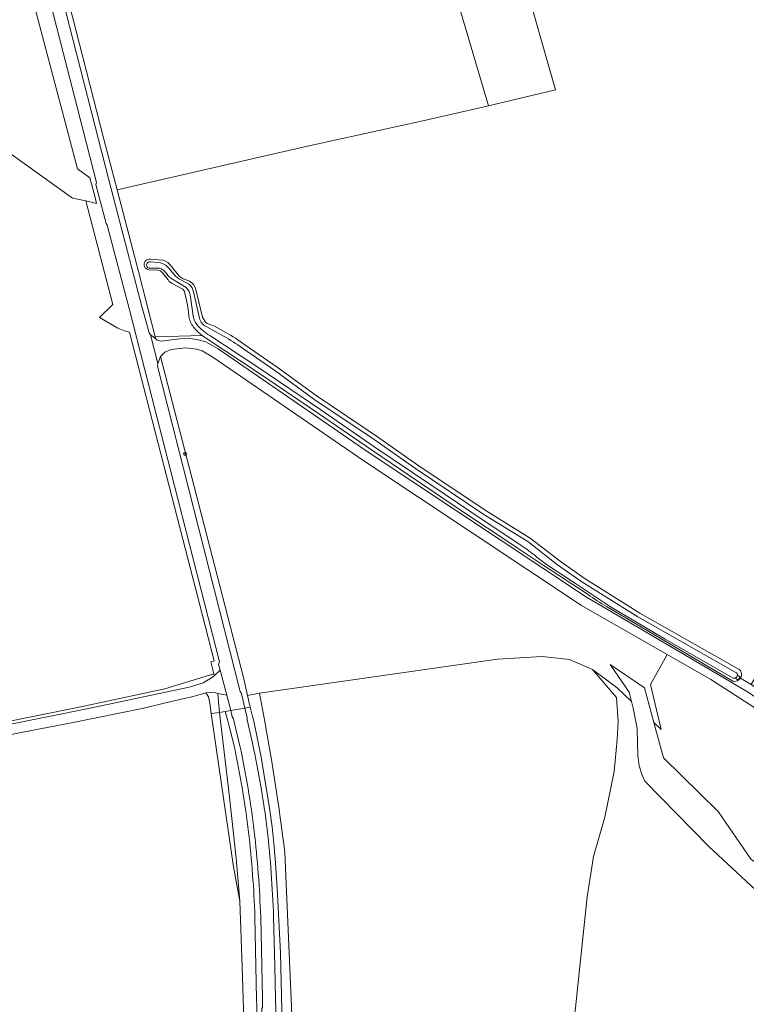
# Model space of a CAD drawing. Header units: metres. Extents: x 201541 to 204988, y 387833 to 394342.
# Tile 206 of 214: x 202708 to 202899, y 392999 to 393257. Entities that reach past the tile are written whole.
import ezdxf

# ---------------------------------------------------------------- set-up
doc = ezdxf.new("R2010")
doc.units = ezdxf.units.M
for name, color, linetype, lineweight in [('B-WE-GR-BOOM-S', 90, 'Continuous', 25), ('B-WE-GR-BOOMTEELT-GV', 110, 'Continuous', 13), ('B-WE-GR-BOS_LOOF-GV', 40, 'Continuous', 13), ('B-WE-GR-BOUWLAND-GV', 80, 'Continuous', 13), ('B-WE-GR-GRAS-GV', 60, 'Continuous', 13), ('B-WE-GR-GROENVOORZIENING-GV', 80, 'Continuous', 18), ('B-WE-GR-HOUTWAL-GV', 40, 'Continuous', 13), ('B-WE-IE-TERREINAFSCHEIDING_KUNSTMATIG_HEKWERK-G', 20, 'IE-TERREINAFSCHEIDING-KUNSTMATIG', 18), ('B-WE-KW-KUNSTWERK_STUW-GV', 170, 'Continuous', 18), ('B-WE-OG-WATER-GV', 130, 'Continuous', 18), ('B-WE-OG-WATER_SLOOT-GV', 120, 'Continuous', 18), ('B-WE-OG-WEG-GV', 7, 'Continuous', 18), ('B-WE-VH-ONVERHARD-GV', 252, 'Continuous', 18), ('B-WE-VH-VERHARDING_ASFALT-GV', 252, 'Continuous', 18), ('B-WE-VH-VERHARDING_FUNDERING_ZAND-GV', 7, 'Continuous', 18)]:
    doc.layers.add(name, color=color, linetype=linetype, lineweight=lineweight)
doc.linetypes.add('IE-TERREINAFSCHEIDING-KUNSTMATIG', pattern='A,4,[82,NLCS.SHX,S=0.75,R=90,X=0,Y=0],4,-2', length=10)

# ---------------------------------------------------------------- blocks, each defined once
blk = doc.blocks.new('SGR-BOOM_01-SO')
at = {"linetype": 'ByBlock', "lineweight": 18}
h = blk.add_hatch(color=0, dxfattribs=at)
h.dxf.hatch_style = 1
edge = h.paths.add_edge_path()
edge.add_arc((0, 0), 0.25, 0, 360)
at = {"color": 0, "linetype": 'ByBlock', "lineweight": 18}
for radius in [2, 0.25]:
    blk.add_circle((0, 0), radius, dxfattribs=at)

msp = doc.modelspace()

# ---------------------------------------------------------------- linework, layer by layer
at = {"layer": 'B-WE-GR-BOOMTEELT-GV'}
for points in [[(202777.942, 393038.388), (202780.366, 392981.616), (202781.947, 392981.684), (202793.238, 392980.683), (202804.245, 392978.964), (202849.1, 392972.973), (202851.73, 392974.373), (202857.202, 393026.805), (202858.903, 393037.376), (202861.881, 393047.637), (202864.301, 393059.687), (202865.111, 393068.022), (202865.333, 393072.754), (202864.971, 393079.035), (202858.637, 393086.379), (202852.625, 393089.03), (202845.41, 393089.784), (202833.75, 393089.077), (202781.023, 393081.591), (202771.266, 393080.206)], [(202771.266, 393080.206), (202772.34, 393074.577)]]:
    msp.add_lwpolyline(points, dxfattribs=at)
msp.add_lwpolyline([(202772.34, 393074.577, -0.0128721), (202777.942, 393038.388)], format="xyb", dxfattribs=at)
at = {"layer": 'B-WE-GR-BOS_LOOF-GV'}
for points in [[(202765.51, 393526.575), (202771.501, 393493.505), (202774.85, 393476.082), (202776.418, 393469.775), (202780.213, 393456.25), (202784.168, 393443.234), (202786.579, 393435.301), (202795.285, 393405.931), (202801.41, 393386.146), (202818.251, 393333.393), (202818.286, 393333.283), (202823.016, 393327.639), (202829.879, 393304.448), (202831.706, 393298.275), (202840.123, 393269.514), (202848.943, 393238.42), (202831.366, 393234.305), (202814.945, 393230.461), (202783.053, 393223.505), (202733.895, 393212.223), (202739.514, 393190.841), (202743.905, 393173.631), (202756.191, 393173.998)], [(202742.642, 393194.054), (202746.016, 393193.775)], [(202744.567, 393191.146), (202742.304, 393191.244)], [(202747.261, 393188.581), (202745.805, 393190.469)], [(202748.146, 393192.13), (202749.944, 393189.946)], [(202750.785, 393186.386), (202748.369, 393187.691)], [(202751.742, 393188.712), (202752.878, 393188.254)], [(202752.758, 393178.911), (202752.755, 393178.933), (202752.608, 393180.254), (202752.344, 393182.026), (202751.706, 393185.137)], [(202754.548, 393186.085), (202756.351, 393178.835)], [(202757.5, 393177.202), (202759.5, 393176.426), (202762.391, 393174.839), (202762.394, 393174.837)], [(202767.44, 393171.597), (202775.928, 393165.729), (202786.148, 393158.256), (202801.956, 393147.626), (202812.786, 393140.01), (202830.707, 393127.984), (202842.302, 393120.889), (202850.126, 393114.778), (202856.486, 393110.359), (202871.08, 393101.14), (202896.486, 393086.774)], [(202931.334, 393063.31), (202929.836, 393062.334), (202927.159, 393061.042), (202924.571, 393059.932), (202922.505, 393060.516), (202917.114, 393064.582), (202900.947, 393076.494), (202889.699, 393083.737), (202878.189, 393090.345), (202878.106, 393090.194), (202873.883, 393082.498), (202876.653, 393070.707), (202874.757, 393072.486)], [(202905.068, 393025.236), (202889.162, 393039.957), (202872.402, 393057.129), (202871.692, 393058.687), (202870.882, 393061.166), (202870.548, 393063.935), (202870.452, 393067.092), (202870.392, 393070.951), (202869.325, 393076.28), (202868.871, 393078.007), (202865.07, 393081.572), (202858.637, 393086.379), (202864.971, 393079.035), (202865.333, 393072.754), (202865.111, 393068.022), (202864.301, 393059.687), (202861.881, 393047.637), (202858.903, 393037.376), (202857.202, 393026.805), (202851.73, 392974.373)], [(202900.3, 393036.55), (202891.604, 393049.181), (202877.288, 393063.243), (202874.757, 393072.486), (202872.27, 393081.568), (202863.252, 393087.748), (202868.227, 393080.454), (202868.871, 393078.007), (202869.325, 393076.28), (202870.392, 393070.951), (202870.452, 393067.092), (202870.548, 393063.935), (202870.882, 393061.166), (202871.692, 393058.687), (202872.402, 393057.129), (202889.162, 393039.957), (202905.068, 393025.236)], [(202897.448, 393084.136), (202900.272, 393082.431), (202901.222, 393084.122), (202927.64, 393069.283), (202928.822, 393067.84)], [(202874.757, 393072.486), (202877.288, 393063.243), (202891.604, 393049.181), (202900.3, 393036.55), (202914.222, 393027.569), (202915.88, 393026.5), (202917.045, 393025.95), (202919.631, 393023.904), (202945.224, 393010.694), (202958.382, 393005.341), (202954.47, 393010.241), (202925.835, 393022.243), (202928.95, 393041.848), (202930.87, 393052.591), (202935.361, 393061.481), (202937.02, 393064.766), (202934.124, 393064.502), (202933.936, 393063.314)]]:
    msp.add_lwpolyline(points, dxfattribs=at)
for points in [[(202742.304, 393191.244, -1.0561854), (202742.642, 393194.054)], [(202746.016, 393193.775, -0.1635017), (202748.146, 393192.13)], [(202745.805, 393190.469, 0.2277735), (202744.567, 393191.146)], [(202749.944, 393189.946, 0.1539359), (202751.742, 393188.712)], [(202748.369, 393187.691, -0.1164782), (202747.261, 393188.581)], [(202752.878, 393188.254, -0.2318194), (202754.548, 393186.085)], [(202751.706, 393185.137, 0.210705), (202750.785, 393186.386)], [(202753.982, 393176.245, -0.1411804), (202752.758, 393178.911)], [(202756.351, 393178.835, 0.1304274), (202757.5, 393177.202)], [(202756.191, 393173.998, -0.0740675), (202753.982, 393176.245)], [(202762.394, 393174.837, -0.0305195), (202767.44, 393171.597)], [(202896.486, 393086.774, -0.4842082), (202897.448, 393084.136)]]:
    msp.add_lwpolyline(points, format="xyb", dxfattribs=at)
msp.add_lwpolyline([(202745.282, 393168.544), (202756.081, 393126.933), (202767.15, 393083.938), (202768.091, 393079.6), (202771.266, 393080.206), (202781.023, 393081.591), (202833.75, 393089.077), (202845.41, 393089.784), (202852.625, 393089.03), (202858.637, 393086.379), (202865.07, 393081.572), (202868.871, 393078.007), (202868.227, 393080.454), (202863.252, 393087.748), (202872.27, 393081.568), (202874.757, 393072.486), (202876.653, 393070.707), (202873.883, 393082.498), (202878.106, 393090.194), (202878.189, 393090.345), (202855.748, 393103.227), (202798.406, 393141.337), (202759.065, 393168.367), (202756.236, 393169.957), (202754.697, 393170.417), (202753.335, 393170.639), (202751.85, 393170.764), (202750.466, 393170.633), (202748.099, 393170.348), (202746.432, 393169.653)], close=True, dxfattribs=at)
at = {"layer": 'B-WE-GR-BOUWLAND-GV'}
msp.add_lwpolyline([(202783.053, 393223.505), (202814.945, 393230.461), (202831.366, 393234.305), (202811.584, 393301.237), (202802.885, 393330.672), (202708.357, 393313.932), (202715.523, 393284.38), (202718.517, 393272.035), (202730.433, 393225.479), (202733.895, 393212.223)], close=True, dxfattribs=at)
msp.add_lwpolyline([(202767.514, 392983.739), (202766.761, 393008.346), (202766.109, 393025.661), (202764.424, 393034.616), (202758.591, 393074.83), (202758.198, 393077.538), (202757.922, 393079.207), (202757.212, 393080.271), (202753.86, 393079.33), (202747.755, 393077.896), (202740.444, 393076.213), (202722.376, 393072.538), (202709.18, 393069.959), (202691.943, 393066.59), (202659.013, 393060.504), (202646.468, 393058.211), (202574.947, 393043.885), (202574.484, 393045.368), (202573.766, 393047.67), (202528.712, 393159.492), (202506.416, 393212.378)], dxfattribs=at)
at = {"layer": 'B-WE-GR-GRAS-GV'}
msp.add_lwpolyline([(202692.23, 393070.128), (202723.962, 393076.55), (202746.452, 393081.362), (202759.302, 393085.271), (202758.513, 393088.402), (202759.393, 393088.674), (202754.679, 393107.052), (202746.143, 393139.927), (202737.128, 393174.88), (202735.887, 393175.284), (202734.107, 393175.946), (202729.287, 393178.734), (202732.755, 393182.173), (202725.697, 393209.308), (202722.236, 393210.073), (202557.24, 393328.321)], dxfattribs=at)
at = {"layer": 'B-WE-GR-GROENVOORZIENING-GV'}
for points in [[(202709.5, 393270.708), (202723.51, 393217.715), (202726.773, 393215.383), (202727.197, 393213.773), (202728.13, 393210.225), (202728.536, 393208.681), (202725.697, 393209.308), (202732.755, 393182.173), (202729.287, 393178.734), (202734.107, 393175.946), (202735.887, 393175.284), (202737.128, 393174.88), (202746.143, 393139.927), (202754.679, 393107.052), (202759.393, 393088.674), (202758.513, 393088.402), (202759.302, 393085.271), (202759.424, 393084.864), (202760.958, 393086.208), (202760.543, 393087.812), (202760.736, 393088.389), (202737.155, 393180.722), (202731.333, 393202.949), (202731.041, 393203.355), (202728.337, 393213.665), (202728.51, 393214.113), (202712.033, 393278.351)], [(202756.191, 393173.998), (202743.905, 393173.631), (202744.035, 393173.121), (202744.387, 393172.828), (202745.46, 393172.57), (202750.294, 393173.135), (202751.711, 393173.265), (202753.622, 393173.143), (202755.183, 393172.848), (202757.154, 393172.312), (202760.389, 393170.493), (202799.807, 393143.41), (202857.076, 393105.35), (202889.714, 393086.253), (202899.733, 393080.256), (202920.701, 393065.718), (202924.048, 393064.661)], [(202857.457, 393106.109), (202845.66, 393113.782), (202838.868, 393118.324), (202835.594, 393120.482), (202826.085, 393126.821), (202815.891, 393133.736), (202800.622, 393144.016), (202786.706, 393153.556), (202770.179, 393164.751), (202757.638, 393173.081)], [(202895.443, 393083.35), (202882.183, 393091.191), (202862.295, 393102.902)], [(202902.033, 393081.368), (202900.272, 393082.431), (202897.448, 393084.136)]]:
    msp.add_lwpolyline(points, dxfattribs=at)
for points in [[(202757.638, 393173.081, -0.0396661), (202756.191, 393173.998)], [(202862.295, 393102.902, -0.0261361), (202857.457, 393106.109)], [(202897.448, 393084.136, -0.3347493), (202895.443, 393083.35)]]:
    msp.add_lwpolyline(points, format="xyb", dxfattribs=at)
for points in [[(202759.424, 393084.864), (202759.302, 393085.271), (202746.452, 393081.362), (202723.962, 393076.55), (202692.23, 393070.128), (202628.377, 393057.425), (202628.405, 393057.278), (202689.749, 393068.793), (202691.26, 393069.096), (202692.46, 393069.336), (202726.878, 393076.228), (202752.817, 393081.759), (202756.47, 393082.921), (202758.7, 393084.23)], [(202758.198, 393077.538), (202758.591, 393074.83), (202760.809, 393075.094), (202760.473, 393077.958), (202760.308, 393080.122), (202759.729, 393080.239), (202758.328, 393080.333), (202757.212, 393080.271), (202757.922, 393079.207)]]:
    msp.add_lwpolyline(points, close=True, dxfattribs=at)
at = {"layer": 'B-WE-GR-HOUTWAL-GV'}
for points in [[(202772.34, 393074.577), (202771.266, 393080.206), (202768.091, 393079.6), (202768.786, 393076.505)], [(202768.786, 393076.505), (202769.45, 393074.066), (202769.451, 393074.064), (202769.777, 393072.868), (202771.713, 393063.377), (202773.107, 393054.859), (202773.705, 393051.277), (202774.56, 393045.169), (202775.122, 393039.882), (202775.497, 393035.64), (202775.861, 393029.029), (202776.763, 393012.04), (202777.222, 392993.308), (202777.427, 392980.66), (202780.411, 392980.551), (202780.366, 392981.616), (202777.942, 393038.388)], [(202764.666, 393066.024), (202763.239, 393071.85), (202762.993, 393072.906), (202762.235, 393075.346), (202760.809, 393075.094), (202758.591, 393074.83), (202764.424, 393034.616), (202766.109, 393025.661)], [(202766.109, 393025.661), (202766.761, 393008.346), (202767.514, 392983.739), (202768.274, 392966.945), (202768.647, 392954.966), (202768.592, 392942.953), (202769.125, 392943.014), (202769.451, 392907.017), (202769.633, 392883.31), (202770.264, 392865.407), (202770.158, 392855.064), (202770.077, 392846.275), (202770.058, 392844.141), (202771.006, 392844.361), (202773.916, 392846.397), (202772.5, 392916.13), (202771.18, 392973.993), (202770.757, 392988.143), (202770.55, 392998.148), (202770.513, 392999.969), (202770.079, 393021.496)]]:
    msp.add_lwpolyline(points, dxfattribs=at)
for points in [[(202777.942, 393038.388, 0.0128721), (202772.34, 393074.577)], [(202768.406, 393043.771, 0.0214704), (202764.666, 393066.024)], [(202770.079, 393021.496, 0.0191726), (202768.406, 393043.771)]]:
    msp.add_lwpolyline(points, format="xyb", dxfattribs=at)
at = {"layer": 'B-WE-IE-TERREINAFSCHEIDING_KUNSTMATIG_HEKWERK-G'}
for points in [[(202733.895, 393212.223), (202739.514, 393190.841), (202743.905, 393173.631)], [(202754.679, 393107.052), (202746.143, 393139.927), (202737.128, 393174.88), (202735.887, 393175.284)], [(202743.905, 393173.631), (202744.035, 393173.121)], [(202745.282, 393168.544), (202756.081, 393126.933), (202767.15, 393083.938), (202768.091, 393079.6)], [(202758.513, 393088.402), (202759.393, 393088.674), (202754.679, 393107.052)], [(202876.653, 393070.707), (202873.883, 393082.498), (202878.106, 393090.194)], [(202759.302, 393085.271), (202758.513, 393088.402)], [(202760.809, 393075.094), (202760.473, 393077.958)], [(202768.592, 392942.953), (202768.647, 392954.966), (202768.274, 392966.945), (202767.514, 392983.739), (202766.761, 393008.346), (202766.109, 393025.661), (202765.146, 393036.872), (202763.315, 393053.702), (202760.809, 393075.094)], [(202769.777, 393072.868), (202771.713, 393063.377)], [(202771.713, 393063.377), (202773.107, 393054.859)], [(202773.107, 393054.859), (202773.705, 393051.277)], [(202773.705, 393051.277), (202774.56, 393045.169)], [(202774.56, 393045.169), (202775.122, 393039.882)], [(202775.122, 393039.882), (202775.497, 393035.64)], [(202775.497, 393035.64), (202775.861, 393029.029)], [(202775.861, 393029.029), (202776.763, 393012.04)], [(202776.763, 393012.04), (202777.222, 392993.308)]]:
    msp.add_lwpolyline(points, dxfattribs=at)
at = {"layer": 'B-WE-KW-KUNSTWERK_STUW-GV'}
msp.add_lwpolyline([(202896.127, 393084.146), (202896.848, 393083.628), (202897.417, 393084.45), (202896.663, 393084.932)], dxfattribs=at)
msp.add_lwpolyline([(202896.663, 393084.932, -0.3212558), (202896.127, 393084.146)], format="xyb", dxfattribs=at)
at = {"layer": 'B-WE-OG-WATER-GV'}
for points in [[(202742.677, 393193.345, 0.9965652), (202742.312, 393191.655)], [(202747.504, 393191.666, 0.1899416), (202744.862, 393193.15)], [(202744.401, 393191.656, -0.1451088), (202745.589, 393191.466)], [(202745.589, 393191.466, -0.0978903), (202746.625, 393190.584)], [(202746.625, 393190.584, 0.0530659), (202747.967, 393189.026)], [(202750.592, 393188.594, -0.0979084), (202748.855, 393190.005)], [(202753.938, 393185.449, 0.1637118), (202752.886, 393187.394)], [(202751.982, 393186.619, -0.1647481), (202753.08, 393184.652)], [(202753.862, 393179.078, 0.1438471), (202754.857, 393176.94)], [(202754.857, 393176.94, 0.1175691), (202758.207, 393174.044)], [(202757.432, 393176.288, -0.2316951), (202755.515, 393178.546)], [(202766.792, 393170.687, 0.0306663), (202761.85, 393173.862)], [(202841.106, 393118.186, -0.0148964), (202844.473, 393115.497)], [(202844.473, 393115.497, 0.0234402), (202847.338, 393113.45)], [(202895.529, 393084.159, 0.1891803), (202896.127, 393084.146)], [(202896.127, 393084.146, 0.3212558), (202896.663, 393084.932)], [(202896.663, 393084.932, 0.2573606), (202896.268, 393085.615)]]:
    msp.add_lwpolyline(points, format="xyb", dxfattribs=at)
for points in [[(202744.862, 393193.15), (202742.677, 393193.345)], [(202742.312, 393191.655), (202744.401, 393191.656)], [(202748.855, 393190.005), (202747.504, 393191.666)], [(202747.967, 393189.026), (202751.982, 393186.619)], [(202752.886, 393187.394), (202750.592, 393188.594)], [(202753.08, 393184.652), (202753.715, 393180.399), (202753.862, 393179.078)], [(202755.515, 393178.546), (202753.938, 393185.449)], [(202761.85, 393173.862), (202757.432, 393176.288)], [(202758.207, 393174.044), (202770.801, 393165.678), (202787.335, 393154.479), (202801.249, 393144.94), (202816.517, 393134.661), (202826.708, 393127.747), (202836.211, 393121.412), (202841.106, 393118.186)], [(202896.268, 393085.615), (202870.507, 393100.182), (202855.869, 393109.428), (202849.464, 393113.879), (202841.665, 393119.97), (202830.105, 393127.044), (202812.154, 393139.089), (202801.323, 393146.706), (202785.507, 393157.342), (202775.281, 393164.819), (202766.792, 393170.687)], [(202847.338, 393113.45), (202854.192, 393108.973), (202863.124, 393103.027), (202877.714, 393094.317), (202895.529, 393084.159)]]:
    msp.add_lwpolyline(points, dxfattribs=at)
at = {"layer": 'B-WE-OG-WATER_SLOOT-GV'}
for points in [[(202742.642, 393194.054, 1.0561854), (202742.304, 393191.244)], [(202742.312, 393191.655, -0.9965652), (202742.677, 393193.345)], [(202744.862, 393193.15, -0.1899416), (202747.504, 393191.666)], [(202748.146, 393192.13, 0.1635017), (202746.016, 393193.775)], [(202745.589, 393191.466, 0.1451088), (202744.401, 393191.656)], [(202744.567, 393191.146, -0.2277735), (202745.805, 393190.469)], [(202746.625, 393190.584, 0.0978903), (202745.589, 393191.466)], [(202747.967, 393189.026, -0.0530659), (202746.625, 393190.584)], [(202748.855, 393190.005, 0.0979084), (202750.592, 393188.594)], [(202751.742, 393188.712, -0.1539359), (202749.944, 393189.946)], [(202747.261, 393188.581, 0.1164782), (202748.369, 393187.691)], [(202754.548, 393186.085, 0.2318194), (202752.878, 393188.254)], [(202752.886, 393187.394, -0.1637118), (202753.938, 393185.449)], [(202750.785, 393186.386, -0.210705), (202751.706, 393185.137)], [(202753.08, 393184.652, 0.1647481), (202751.982, 393186.619)], [(202752.758, 393178.911, 0.1411804), (202753.982, 393176.245)], [(202754.857, 393176.94, -0.1438471), (202753.862, 393179.078)], [(202758.207, 393174.044, -0.1175691), (202754.857, 393176.94)], [(202755.515, 393178.546, 0.2316951), (202757.432, 393176.288)], [(202757.5, 393177.202, -0.1304274), (202756.351, 393178.835)], [(202753.982, 393176.245, 0.0740675), (202756.191, 393173.998)], [(202767.44, 393171.597, 0.0305195), (202762.394, 393174.837)], [(202756.191, 393173.998, 0.0396661), (202757.638, 393173.081)], [(202761.85, 393173.862, -0.0306663), (202766.792, 393170.687)], [(202844.473, 393115.497, 0.0148964), (202841.106, 393118.186)], [(202847.338, 393113.45, -0.0234402), (202844.473, 393115.497)], [(202857.457, 393106.109, 0.0261361), (202862.295, 393102.902)], [(202897.448, 393084.136, 0.4842082), (202896.486, 393086.774)], [(202895.443, 393083.35, 0.3347493), (202897.448, 393084.136)], [(202896.127, 393084.146, -0.1891803), (202895.529, 393084.159)], [(202896.268, 393085.615, -0.2573606), (202896.663, 393084.932)]]:
    msp.add_lwpolyline(points, format="xyb", dxfattribs=at)
for points in [[(202746.016, 393193.775), (202742.642, 393194.054)], [(202742.677, 393193.345), (202744.862, 393193.15)], [(202742.304, 393191.244), (202744.567, 393191.146)], [(202744.401, 393191.656), (202742.312, 393191.655)], [(202745.805, 393190.469), (202747.261, 393188.581)], [(202747.504, 393191.666), (202748.855, 393190.005)], [(202749.944, 393189.946), (202748.146, 393192.13)], [(202751.982, 393186.619), (202747.967, 393189.026)], [(202748.369, 393187.691), (202750.785, 393186.386)], [(202750.592, 393188.594), (202752.886, 393187.394)], [(202752.878, 393188.254), (202751.742, 393188.712)], [(202751.706, 393185.137), (202752.344, 393182.026), (202752.608, 393180.254), (202752.755, 393178.933), (202752.758, 393178.911)], [(202753.862, 393179.078), (202753.715, 393180.399), (202753.08, 393184.652)], [(202753.938, 393185.449), (202755.515, 393178.546)], [(202756.351, 393178.835), (202754.548, 393186.085)], [(202762.394, 393174.837), (202762.391, 393174.839), (202759.5, 393176.426), (202757.5, 393177.202)], [(202757.432, 393176.288), (202761.85, 393173.862)], [(202757.638, 393173.081), (202770.179, 393164.751), (202786.706, 393153.556), (202800.622, 393144.016), (202815.891, 393133.736), (202826.085, 393126.821), (202835.594, 393120.482), (202838.868, 393118.324), (202845.66, 393113.782), (202857.457, 393106.109)], [(202841.106, 393118.186), (202836.211, 393121.412), (202826.708, 393127.747), (202816.517, 393134.661), (202801.249, 393144.94), (202787.335, 393154.479), (202770.801, 393165.678), (202758.207, 393174.044)], [(202896.486, 393086.774), (202871.08, 393101.14), (202856.486, 393110.359), (202850.126, 393114.778), (202842.302, 393120.889), (202830.707, 393127.984), (202812.786, 393140.01), (202801.956, 393147.626), (202786.148, 393158.256), (202775.928, 393165.729), (202767.44, 393171.597)], [(202766.792, 393170.687), (202775.281, 393164.819), (202785.507, 393157.342), (202801.323, 393146.706), (202812.154, 393139.089), (202830.105, 393127.044), (202841.665, 393119.97), (202849.464, 393113.879), (202855.869, 393109.428), (202870.507, 393100.182), (202896.268, 393085.615)], [(202895.529, 393084.159), (202877.714, 393094.317), (202863.124, 393103.027), (202854.192, 393108.973), (202847.338, 393113.45)], [(202862.295, 393102.902), (202882.183, 393091.191), (202895.443, 393083.35)], [(202896.663, 393084.932), (202897.417, 393084.45), (202896.848, 393083.628), (202896.127, 393084.146)]]:
    msp.add_lwpolyline(points, dxfattribs=at)
at = {"layer": 'B-WE-OG-WEG-GV'}
for points in [[(202691.557, 393371.989), (202708.555, 393305.781), (202708.755, 393305.546), (202710.134, 393300.254), (202710.057, 393299.704), (202731.857, 393214.471), (202740.407, 393181.667), (202742.318, 393174.677), (202742.709, 393174.224), (202744.035, 393173.121), (202743.905, 393173.631), (202739.514, 393190.841), (202733.895, 393212.223), (202730.433, 393225.479), (202718.517, 393272.035), (202715.523, 393284.38), (202708.357, 393313.932), (202702.394, 393338.597)], [(202774.945, 393021.558), (202775.26, 393008.596), (202775.465, 393000), (202776.06, 392979.986), (202780.459, 392979.219), (202780.411, 392980.551), (202777.427, 392980.66), (202777.222, 392993.308), (202776.763, 393012.04), (202775.861, 393029.029), (202775.497, 393035.64), (202775.122, 393039.882), (202774.56, 393045.169), (202773.705, 393051.277), (202773.107, 393054.859), (202771.713, 393063.377), (202769.777, 393072.868), (202769.451, 393074.064), (202769.45, 393074.066), (202768.786, 393076.505), (202767.456, 393076.27), (202768.065, 393073.744), (202767.995, 393073.178), (202769.411, 393067.044)], [(202766.128, 393066.358), (202764.698, 393072.199), (202764.409, 393073.438), (202764.127, 393073.967), (202763.703, 393075.606), (202762.235, 393075.346), (202762.993, 393072.906), (202763.239, 393071.85), (202764.666, 393066.024)], [(202770.079, 393021.496), (202770.513, 392999.969), (202770.55, 392998.148), (202770.757, 392988.143), (202771.18, 392973.993), (202772.5, 392916.13), (202773.916, 392846.397), (202771.006, 392844.361)], [(202771.006, 392844.361), (202770.982, 392842.278), (202775.151, 392845.169), (202775.433, 392845.599), (202774, 392916.162), (202772.679, 392974.033), (202772.25, 392988.386), (202772.074, 392988.971), (202771.911, 392997.499), (202772.059, 392997.744), (202772.013, 393000), (202771.578, 393021.539)]]:
    msp.add_lwpolyline(points, dxfattribs=at)
for points in [[(202767.456, 393076.27), (202768.786, 393076.505), (202768.091, 393079.6), (202767.15, 393083.938), (202756.081, 393126.933), (202745.282, 393168.544), (202744.572, 393166.638), (202744.468, 393166.007), (202766.204, 393080.665), (202766.487, 393080.293), (202766.717, 393079.338)], [(202762.657, 393079.647), (202760.308, 393080.122), (202760.473, 393077.958), (202760.809, 393075.094), (202762.235, 393075.346), (202763.703, 393075.606)]]:
    msp.add_lwpolyline(points, close=True, dxfattribs=at)
for points in [[(202764.666, 393066.024, -0.0214704), (202768.406, 393043.771)], [(202769.896, 393043.948, 0.0215152), (202766.128, 393066.358)], [(202769.411, 393067.044, -0.0230935), (202773.286, 393044.408)], [(202768.406, 393043.771, -0.0191726), (202770.079, 393021.496)], [(202771.578, 393021.539, 0.0191911), (202769.896, 393043.948)], [(202773.286, 393044.408, -0.0207862), (202774.945, 393021.558)]]:
    msp.add_lwpolyline(points, format="xyb", dxfattribs=at)
at = {"layer": 'B-WE-VH-ONVERHARD-GV'}
for points in [[(202742.709, 393174.224), (202744.572, 393166.638), (202745.282, 393168.544), (202746.432, 393169.653), (202748.099, 393170.348), (202750.466, 393170.633), (202751.85, 393170.764), (202753.335, 393170.639), (202754.697, 393170.417), (202756.236, 393169.957), (202759.065, 393168.367), (202798.406, 393141.337), (202855.748, 393103.227), (202878.189, 393090.345), (202889.699, 393083.737), (202900.947, 393076.494), (202917.114, 393064.582), (202922.505, 393060.516), (202924.571, 393059.932), (202927.159, 393061.042), (202928.822, 393067.84)], [(202924.048, 393064.661), (202920.701, 393065.718), (202899.733, 393080.256), (202889.714, 393086.253), (202857.076, 393105.35), (202799.807, 393143.41), (202760.389, 393170.493), (202757.154, 393172.312), (202755.183, 393172.848), (202753.622, 393173.143), (202751.711, 393173.265), (202750.294, 393173.135), (202745.46, 393172.57), (202744.387, 393172.828), (202744.035, 393173.121), (202742.709, 393174.224)]]:
    msp.add_lwpolyline(points, dxfattribs=at)
at = {"layer": 'B-WE-VH-VERHARDING_ASFALT-GV'}
for points in [[(202613.603, 393658.884), (202616.222, 393653.378), (202619.608, 393641.434), (202656.899, 393495.078), (202656.768, 393494.656), (202657.995, 393489.86), (202658.389, 393489.449), (202671.357, 393438.195), (202671.195, 393437.693), (202673.165, 393430.342), (202673.5, 393429.802), (202688.483, 393370.451), (202688.268, 393370.187), (202690.284, 393362.363), (202690.756, 393361.693), (202712.033, 393278.351), (202728.51, 393214.113), (202728.337, 393213.665), (202731.041, 393203.355), (202731.333, 393202.949), (202737.155, 393180.722), (202760.736, 393088.389), (202760.543, 393087.812), (202760.958, 393086.208)], [(202760.958, 393086.208), (202762.657, 393079.647), (202763.703, 393075.606), (202767.456, 393076.27), (202766.717, 393079.338), (202766.487, 393080.293), (202766.204, 393080.665), (202744.468, 393166.007), (202744.572, 393166.638), (202742.709, 393174.224), (202742.318, 393174.677), (202740.407, 393181.667), (202731.857, 393214.471), (202710.057, 393299.704), (202710.134, 393300.254), (202708.755, 393305.546), (202708.555, 393305.781), (202691.557, 393371.989)], [(202769.411, 393067.044), (202767.995, 393073.178), (202768.065, 393073.744), (202767.456, 393076.27), (202763.703, 393075.606), (202764.127, 393073.967), (202764.409, 393073.438), (202764.698, 393072.199), (202766.128, 393066.358)], [(202771.578, 393021.539), (202772.013, 393000), (202772.059, 392997.744), (202771.911, 392997.499), (202772.074, 392988.971), (202772.25, 392988.386), (202772.679, 392974.033), (202774, 392916.162), (202775.433, 392845.599), (202775.151, 392845.169), (202775.2, 392843.439), (202775.298, 392840.016), (202775.355, 392838.026), (202775.687, 392837.561), (202777.68, 392751.024), (202778.385, 392718.062), (202779.395, 392669.38), (202779.276, 392669.219), (202779.429, 392663.049), (202779.598, 392662.887), (202779.906, 392648.177), (202780.857, 392607.164), (202780.858, 392601.731), (202780.78, 392596.3)], [(202783.733, 392584.728), (202784.105, 392596.28), (202784.162, 392607.839), (202783.263, 392648.036), (202781.773, 392719.301), (202781.059, 392751.004), (202779.345, 392830.121), (202779.511, 392830.323), (202779.43, 392836.306), (202779.184, 392836.6), (202777.368, 392916.289), (202777.495, 392916.592), (202777.29, 392925.22), (202777.117, 392925.451), (202776.959, 392936.812), (202777.082, 392937.16), (202776.845, 392945.251), (202776.704, 392945.563), (202776.004, 392977.328), (202776.06, 392979.986), (202775.465, 393000), (202775.26, 393008.596), (202774.945, 393021.558)]]:
    msp.add_lwpolyline(points, dxfattribs=at)
for points in [[(202766.128, 393066.358, -0.0215152), (202769.896, 393043.948)], [(202773.286, 393044.408, 0.0230935), (202769.411, 393067.044)], [(202769.896, 393043.948, -0.0191911), (202771.578, 393021.539)], [(202774.945, 393021.558, 0.0207862), (202773.286, 393044.408)]]:
    msp.add_lwpolyline(points, format="xyb", dxfattribs=at)
at = {"layer": 'B-WE-VH-VERHARDING_FUNDERING_ZAND-GV'}
msp.add_lwpolyline([(202691.943, 393066.59), (202709.18, 393069.959), (202722.376, 393072.538), (202740.444, 393076.213), (202747.755, 393077.896), (202753.86, 393079.33), (202757.212, 393080.271), (202758.328, 393080.333), (202759.729, 393080.239), (202760.308, 393080.122), (202762.657, 393079.647), (202760.958, 393086.208), (202759.424, 393084.864), (202758.7, 393084.23), (202756.47, 393082.921), (202752.817, 393081.759), (202726.878, 393076.228), (202692.46, 393069.336)], dxfattribs=at)

# ---------------------------------------------------------------- block references
at = {"layer": 'B-WE-GR-BOOM-S', "xscale": 0.2, "yscale": 0.2, "zscale": 0.2}
msp.add_blockref('SGR-BOOM_01-SO', (202751.747, 393142.95), dxfattribs=at)

doc.saveas('drawing.dxf')
